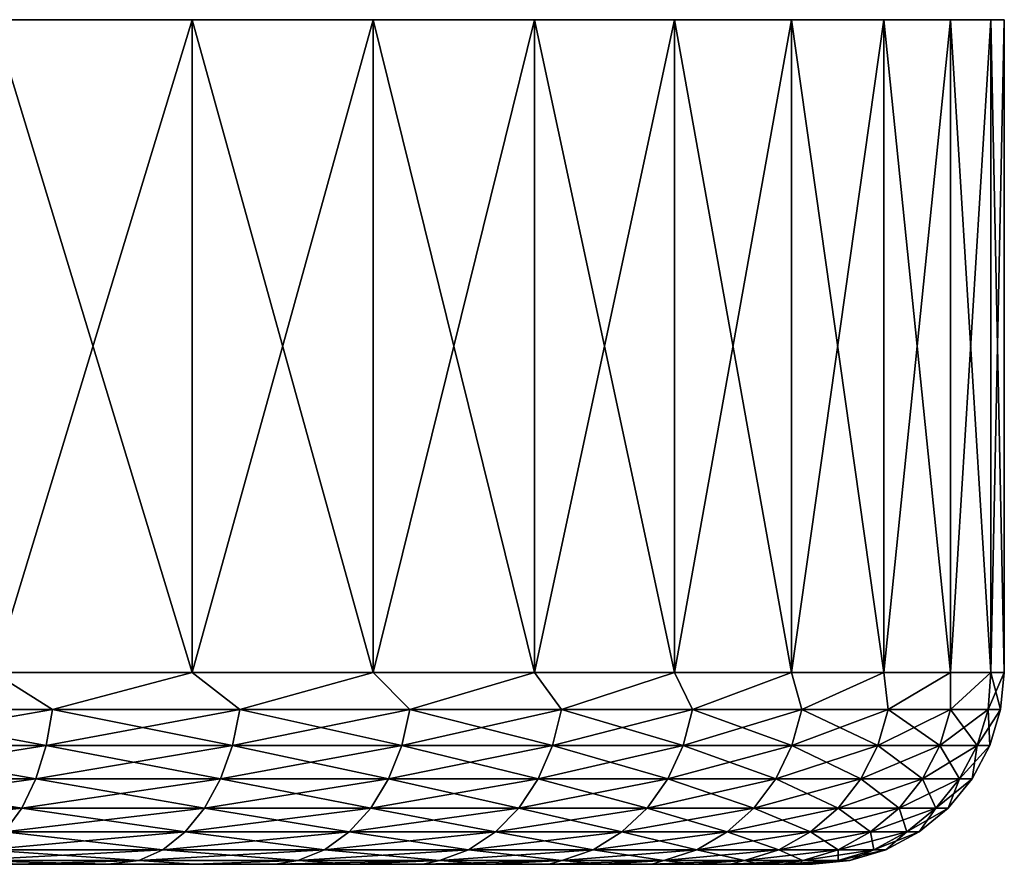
# Model space of a CAD drawing. Header units: metres. Extents: x -147 to 182, y -23 to 81.
# Tile 61 of 212: x -59 to -46, y 70 to 81. Entities that reach past the tile are written whole.
import ezdxf

# ---------------------------------------------------------------- set-up
doc = ezdxf.new("R2010")
doc.units = ezdxf.units.M
doc.layers.add('solid_ORA153_SW0001', color=7, linetype='CONTINUOUS')

msp = doc.modelspace()

# ---------------------------------------------------------------- linework, layer by layer
at = {"layer": 'solid_ORA153_SW0001'}
for points in [[(-46.675861, 81.099998, -3.243558), (-106.324142, 81.099998, -3.243558), (-106.5, 81.099998)], [(-46.5, 81.099998), (-46.675861, 81.099998, -3.243558), (-106.5, 81.099998)], [(-106.324142, 81.099998, 3.243558), (-46.5, 81.099998), (-106.5, 81.099998)], [(-47.201366, 81.099998, -6.449026), (-105.79863, 81.099998, -6.449026), (-106.324142, 81.099998, -3.243558)], [(-46.675861, 81.099998, -3.243558), (-47.201366, 81.099998, -6.449026), (-106.324142, 81.099998, -3.243558)], [(-106.324142, 81.099998, 3.243558), (-46.675861, 81.099998, 3.243558), (-46.5, 81.099998)], [(-106.324142, 81.099998, 3.243558), (-105.79863, 81.099998, 6.449026), (-46.675861, 81.099998, 3.243558)], [(-48.070412, 81.099998, -9.579069), (-104.929588, 81.099998, -9.579069), (-105.79863, 81.099998, -6.449026)], [(-47.201366, 81.099998, -6.449026), (-48.070412, 81.099998, -9.579069), (-105.79863, 81.099998, -6.449026)], [(-105.79863, 81.099998, 6.449026), (-47.201366, 81.099998, 6.449026), (-46.675861, 81.099998, 3.243558)], [(-105.79863, 81.099998, 6.449026), (-104.929588, 81.099998, 9.579069), (-47.201366, 81.099998, 6.449026)], [(-49.27277, 81.099998, -12.596736), (-103.727226, 81.099998, -12.596736), (-104.929588, 81.099998, -9.579069)], [(-48.070412, 81.099998, -9.579069), (-49.27277, 81.099998, -12.596736), (-104.929588, 81.099998, -9.579069)], [(-104.929588, 81.099998, 9.579069), (-48.070412, 81.099998, 9.579069), (-47.201366, 81.099998, 6.449026)], [(-104.929588, 81.099998, 9.579069), (-103.727226, 81.099998, 12.596736), (-48.070412, 81.099998, 9.579069)], [(-50.794296, 81.099998, -15.466639), (-102.205704, 81.099998, -15.466639), (-103.727226, 81.099998, -12.596736)], [(-49.27277, 81.099998, -12.596736), (-50.794296, 81.099998, -15.466639), (-103.727226, 81.099998, -12.596736)], [(-103.727226, 81.099998, 12.596736), (-49.27277, 81.099998, 12.596736), (-48.070412, 81.099998, 9.579069)], [(-103.727226, 81.099998, 12.596736), (-102.205704, 81.099998, 15.466639), (-49.27277, 81.099998, 12.596736)], [(-52.617191, 81.099998, -18.155203), (-100.382813, 81.099998, -18.155203), (-102.205704, 81.099998, -15.466639)], [(-50.794296, 81.099998, -15.466639), (-52.617191, 81.099998, -18.155203), (-102.205704, 81.099998, -15.466639)], [(-102.205704, 81.099998, 15.466639), (-50.794296, 81.099998, 15.466639), (-49.27277, 81.099998, 12.596736)], [(-102.205704, 81.099998, 15.466639), (-100.382813, 81.099998, 18.155203), (-50.794296, 81.099998, 15.466639)], [(-54.720131, 81.099998, -20.630978), (-98.279869, 81.099998, -20.630978), (-100.382813, 81.099998, -18.155203)], [(-52.617191, 81.099998, -18.155203), (-54.720131, 81.099998, -20.630978), (-100.382813, 81.099998, -18.155203)], [(-100.382813, 81.099998, 18.155203), (-52.617191, 81.099998, 18.155203), (-50.794296, 81.099998, 15.466639)], [(-100.382813, 81.099998, 18.155203), (-98.279869, 81.099998, 20.630978), (-52.617191, 81.099998, 18.155203)], [(-57.078339, 81.099998, -22.864798), (-95.921661, 81.099998, -22.864798), (-98.279869, 81.099998, -20.630978)], [(-54.720131, 81.099998, -20.630978), (-57.078339, 81.099998, -22.864798), (-98.279869, 81.099998, -20.630978)], [(-98.279869, 81.099998, 20.630978), (-54.720131, 81.099998, 20.630978), (-52.617191, 81.099998, 18.155203)], [(-98.279869, 81.099998, 20.630978), (-95.921661, 81.099998, 22.864798), (-54.720131, 81.099998, 20.630978)], [(-57.078339, 81.099998, -22.864798), (-59.66444, 81.099998, -24.830706), (-95.921661, 81.099998, -22.864798)], [(-95.921661, 81.099998, 22.864798), (-57.078339, 81.099998, 22.864798), (-54.720131, 81.099998, 20.630978)], [(-95.921661, 81.099998, 22.864798), (-93.335556, 81.099998, 24.830706), (-57.078339, 81.099998, 22.864798)], [(-93.335556, 81.099998, 24.830706), (-59.66444, 81.099998, 24.830706), (-57.078339, 81.099998, 22.864798)], [(-59.664391, 72.599998, -24.830671), (-59.66444, 81.099998, -24.830706), (-57.078339, 81.099998, -22.864798)], [(-57.078411, 72.599998, 22.864862), (-57.078339, 81.099998, 22.864798), (-59.66444, 81.099998, 24.830706)], [(-59.664391, 72.599998, 24.830671), (-57.078411, 72.599998, 22.864862), (-59.66444, 81.099998, 24.830706)], [(-57.078411, 72.599998, -22.864862), (-59.664391, 72.599998, -24.830671), (-57.078339, 81.099998, -22.864798)], [(-57.078411, 72.599998, -22.864862), (-57.078339, 81.099998, -22.864798), (-54.720131, 81.099998, -20.630978)], [(-54.720139, 72.599998, -20.630985), (-57.078411, 72.599998, -22.864862), (-54.720131, 81.099998, -20.630978)], [(-57.078411, 72.599998, 22.864862), (-54.720139, 72.599998, 20.630985), (-57.078339, 81.099998, 22.864798)], [(-54.720139, 72.599998, 20.630985), (-54.720131, 81.099998, 20.630978), (-57.078339, 81.099998, 22.864798)], [(-54.720139, 72.599998, -20.630985), (-54.720131, 81.099998, -20.630978), (-52.617191, 81.099998, -18.155203)], [(-52.61721, 72.599998, -18.15523), (-54.720139, 72.599998, -20.630985), (-52.617191, 81.099998, -18.155203)], [(-54.720139, 72.599998, 20.630985), (-52.61721, 72.599998, 18.15523), (-54.720131, 81.099998, 20.630978)], [(-52.61721, 72.599998, 18.15523), (-52.617191, 81.099998, 18.155203), (-54.720131, 81.099998, 20.630978)], [(-52.61721, 72.599998, -18.15523), (-52.617191, 81.099998, -18.155203), (-50.794296, 81.099998, -15.466639)], [(-50.794285, 72.599998, -15.466619), (-52.61721, 72.599998, -18.15523), (-50.794296, 81.099998, -15.466639)], [(-52.61721, 72.599998, 18.15523), (-50.794285, 72.599998, 15.466619), (-52.617191, 81.099998, 18.155203)], [(-50.794285, 72.599998, 15.466619), (-50.794296, 81.099998, 15.466639), (-52.617191, 81.099998, 18.155203)], [(-50.794285, 72.599998, -15.466619), (-50.794296, 81.099998, -15.466639), (-49.27277, 81.099998, -12.596736)], [(-49.272739, 72.599998, 12.596676), (-49.27277, 81.099998, 12.596736), (-50.794296, 81.099998, 15.466639)], [(-50.794285, 72.599998, 15.466619), (-49.272739, 72.599998, 12.596676), (-50.794296, 81.099998, 15.466639)], [(-49.272739, 72.599998, -12.596676), (-50.794285, 72.599998, -15.466619), (-49.27277, 81.099998, -12.596736)], [(-49.272739, 72.599998, -12.596676), (-49.27277, 81.099998, -12.596736), (-48.070412, 81.099998, -9.579069)], [(-48.070404, 72.599998, 9.579047), (-48.070412, 81.099998, 9.579069), (-49.27277, 81.099998, 12.596736)], [(-49.272739, 72.599998, 12.596676), (-48.070404, 72.599998, 9.579047), (-49.27277, 81.099998, 12.596736)], [(-48.070404, 72.599998, -9.579047), (-49.272739, 72.599998, -12.596676), (-48.070412, 81.099998, -9.579069)], [(-48.070404, 72.599998, -9.579047), (-48.070412, 81.099998, -9.579069), (-47.201366, 81.099998, -6.449026)], [(-47.201382, 72.599998, 6.449114), (-47.201366, 81.099998, 6.449026), (-48.070412, 81.099998, 9.579069)], [(-48.070404, 72.599998, 9.579047), (-47.201382, 72.599998, 6.449114), (-48.070412, 81.099998, 9.579069)], [(-47.201382, 72.599998, -6.449114), (-48.070404, 72.599998, -9.579047), (-47.201366, 81.099998, -6.449026)], [(-47.201382, 72.599998, -6.449114), (-47.201366, 81.099998, -6.449026), (-46.675861, 81.099998, -3.243558)], [(-46.675861, 72.599998, -3.243571), (-47.201382, 72.599998, -6.449114), (-46.675861, 81.099998, -3.243558)], [(-47.201382, 72.599998, 6.449114), (-46.675861, 72.599998, 3.243571), (-47.201366, 81.099998, 6.449026)], [(-46.675861, 72.599998, 3.243571), (-46.675861, 81.099998, 3.243558), (-47.201366, 81.099998, 6.449026)], [(-46.675861, 72.599998, -3.243571), (-46.675861, 81.099998, -3.243558), (-46.5, 81.099998)], [(-46.5, 72.599998), (-46.5, 81.099998), (-46.675861, 81.099998, 3.243558)], [(-46.675861, 72.599998, -3.243571), (-46.5, 81.099998), (-46.5, 72.599998)], [(-46.675861, 72.599998, 3.243571), (-46.5, 72.599998), (-46.675861, 81.099998, 3.243558)], [(-58.894341, 72.115166, 24.232111), (-59.664391, 72.599998, 24.830671), (-61.523731, 72.115166, 25.939657)], [(-61.523731, 72.115166, -25.939657), (-59.664391, 72.599998, -24.830671), (-58.894341, 72.115166, -24.232111)], [(-58.894341, 72.115166, 24.232111), (-57.078411, 72.599998, 22.864862), (-59.664391, 72.599998, 24.830671)], [(-58.894341, 72.115166, -24.232111), (-59.664391, 72.599998, -24.830671), (-57.078411, 72.599998, -22.864862)], [(-56.45784, 72.115166, 22.259071), (-57.078411, 72.599998, 22.864862), (-58.894341, 72.115166, 24.232111)], [(-58.894341, 72.115166, -24.232111), (-57.078411, 72.599998, -22.864862), (-56.45784, 72.115166, -22.259071)], [(-56.45784, 72.115166, 22.259071), (-54.720139, 72.599998, 20.630985), (-57.078411, 72.599998, 22.864862)], [(-56.45784, 72.115166, -22.259071), (-57.078411, 72.599998, -22.864862), (-54.720139, 72.599998, -20.630985)], [(-54.240929, 72.115166, 20.042158), (-54.720139, 72.599998, 20.630985), (-56.45784, 72.115166, 22.259071)], [(-56.45784, 72.115166, -22.259071), (-54.720139, 72.599998, -20.630985), (-54.240929, 72.115166, -20.042158)], [(-54.240929, 72.115166, 20.042158), (-52.61721, 72.599998, 18.15523), (-54.720139, 72.599998, 20.630985)], [(-54.240929, 72.115166, -20.042158), (-54.720139, 72.599998, -20.630985), (-52.61721, 72.599998, -18.15523)], [(-52.267891, 72.115166, 17.605659), (-52.61721, 72.599998, 18.15523), (-54.240929, 72.115166, 20.042158)], [(-54.240929, 72.115166, -20.042158), (-52.61721, 72.599998, -18.15523), (-52.267891, 72.115166, -17.605659)], [(-52.267891, 72.115166, 17.605659), (-50.794285, 72.599998, 15.466619), (-52.61721, 72.599998, 18.15523)], [(-52.267891, 72.115166, -17.605659), (-52.61721, 72.599998, -18.15523), (-50.794285, 72.599998, -15.466619)], [(-50.560345, 72.115166, 14.976268), (-50.794285, 72.599998, 15.466619), (-52.267891, 72.115166, 17.605659)], [(-52.267891, 72.115166, -17.605659), (-50.794285, 72.599998, -15.466619), (-50.560345, 72.115166, -14.976268)], [(-50.560345, 72.115166, 14.976268), (-49.272739, 72.599998, 12.596676), (-50.794285, 72.599998, 15.466619)], [(-50.560345, 72.115166, -14.976268), (-50.794285, 72.599998, -15.466619), (-49.272739, 72.599998, -12.596676)], [(-49.136997, 72.115166, 12.182794), (-49.272739, 72.599998, 12.596676), (-50.560345, 72.115166, 14.976268)], [(-50.560345, 72.115166, -14.976268), (-49.272739, 72.599998, -12.596676), (-49.136997, 72.115166, -12.182794)], [(-49.136997, 72.115166, 12.182794), (-48.070404, 72.599998, 9.579047), (-49.272739, 72.599998, 12.596676)], [(-49.136997, 72.115166, -12.182794), (-49.272739, 72.599998, -12.596676), (-48.070404, 72.599998, -9.579047)], [(-48.013447, 72.115166, 9.255842), (-48.070404, 72.599998, 9.579047), (-49.136997, 72.115166, 12.182794)], [(-49.136997, 72.115166, -12.182794), (-48.070404, 72.599998, -9.579047), (-48.013447, 72.115166, -9.255842)], [(-48.013447, 72.115166, 9.255842), (-47.201382, 72.599998, 6.449114), (-48.070404, 72.599998, 9.579047)], [(-48.013447, 72.115166, -9.255842), (-48.070404, 72.599998, -9.579047), (-47.201382, 72.599998, -6.449114)], [(-47.202, 72.115166, 6.227482), (-47.201382, 72.599998, 6.449114), (-48.013447, 72.115166, 9.255842)], [(-48.013447, 72.115166, -9.255842), (-47.201382, 72.599998, -6.449114), (-47.202, 72.115166, -6.227482)], [(-47.202, 72.115166, 6.227482), (-46.675861, 72.599998, 3.243571), (-47.201382, 72.599998, 6.449114)], [(-46.711548, 72.115166, 3.130893), (-46.675861, 72.599998, 3.243571), (-47.202, 72.115166, 6.227482)], [(-47.202, 72.115166, -6.227482), (-47.201382, 72.599998, -6.449114), (-46.675861, 72.599998, -3.243571)], [(-47.202, 72.115166, -6.227482), (-46.675861, 72.599998, -3.243571), (-46.711548, 72.115166, -3.130893)], [(-46.711548, 72.115166, -3.130893), (-46.675861, 72.599998, -3.243571), (-46.5, 72.599998)], [(-46.711548, 72.115166, -3.130893), (-46.5, 72.599998), (-46.547462, 72.115166, 0)], [(-46.711548, 72.115166, 3.130893), (-46.547462, 72.115166, 0), (-46.675861, 72.599998, 3.243571)], [(-46.547462, 72.115166, 0), (-46.5, 72.599998), (-46.675861, 72.599998, 3.243571)], [(-58.894341, 72.115166, -24.232111), (-58.977749, 71.645561, -24.117311), (-61.594681, 71.645561, -25.816769)], [(-61.523731, 72.115166, -25.939657), (-58.894341, 72.115166, -24.232111), (-61.594681, 71.645561, -25.816769)], [(-61.523731, 72.115166, 25.939657), (-61.594681, 71.645561, 25.816769), (-58.977749, 71.645561, 24.117311)], [(-58.894341, 72.115166, 24.232111), (-61.523731, 72.115166, 25.939657), (-58.977749, 71.645561, 24.117311)], [(-56.45784, 72.115166, -22.259071), (-56.552792, 71.645561, -22.15362), (-58.977749, 71.645561, -24.117311)], [(-58.894341, 72.115166, -24.232111), (-56.45784, 72.115166, -22.259071), (-58.977749, 71.645561, -24.117311)], [(-58.894341, 72.115166, 24.232111), (-58.977749, 71.645561, 24.117311), (-56.552792, 71.645561, 22.15362)], [(-56.45784, 72.115166, 22.259071), (-58.894341, 72.115166, 24.232111), (-56.552792, 71.645561, 22.15362)], [(-54.240929, 72.115166, -20.042158), (-54.346378, 71.645561, -19.94721), (-56.552792, 71.645561, -22.15362)], [(-56.45784, 72.115166, -22.259071), (-54.240929, 72.115166, -20.042158), (-56.552792, 71.645561, -22.15362)], [(-56.45784, 72.115166, 22.259071), (-56.552792, 71.645561, 22.15362), (-54.346378, 71.645561, 19.94721)], [(-54.240929, 72.115166, 20.042158), (-56.45784, 72.115166, 22.259071), (-54.346378, 71.645561, 19.94721)], [(-52.267891, 72.115166, -17.605659), (-52.382687, 71.645561, -17.522253), (-54.346378, 71.645561, -19.94721)], [(-54.240929, 72.115166, -20.042158), (-52.267891, 72.115166, -17.605659), (-54.346378, 71.645561, -19.94721)], [(-54.240929, 72.115166, 20.042158), (-54.346378, 71.645561, 19.94721), (-52.382687, 71.645561, 17.522253)], [(-52.267891, 72.115166, 17.605659), (-54.240929, 72.115166, 20.042158), (-52.382687, 71.645561, 17.522253)], [(-50.560345, 72.115166, -14.976268), (-50.683231, 71.645561, -14.905318), (-52.382687, 71.645561, -17.522253)], [(-52.267891, 72.115166, -17.605659), (-50.560345, 72.115166, -14.976268), (-52.382687, 71.645561, -17.522253)], [(-52.267891, 72.115166, 17.605659), (-52.382687, 71.645561, 17.522253), (-50.683231, 71.645561, 14.905318)], [(-50.560345, 72.115166, 14.976268), (-52.267891, 72.115166, 17.605659), (-50.683231, 71.645561, 14.905318)], [(-49.136997, 72.115166, -12.182794), (-49.266628, 71.645561, -12.125078), (-50.683231, 71.645561, -14.905318)], [(-50.560345, 72.115166, -14.976268), (-49.136997, 72.115166, -12.182794), (-50.683231, 71.645561, -14.905318)], [(-50.560345, 72.115166, 14.976268), (-50.683231, 71.645561, 14.905318), (-49.266628, 71.645561, 12.125078)], [(-49.136997, 72.115166, 12.182794), (-50.560345, 72.115166, 14.976268), (-49.266628, 71.645561, 12.125078)], [(-48.013447, 72.115166, -9.255842), (-48.148399, 71.645561, -9.211993), (-49.266628, 71.645561, -12.125078)], [(-49.136997, 72.115166, -12.182794), (-48.013447, 72.115166, -9.255842), (-49.266628, 71.645561, -12.125078)], [(-49.136997, 72.115166, 12.182794), (-49.266628, 71.645561, 12.125078), (-48.148399, 71.645561, 9.211993)], [(-48.013447, 72.115166, 9.255842), (-49.136997, 72.115166, 12.182794), (-48.148399, 71.645561, 9.211993)], [(-47.202, 72.115166, -6.227482), (-47.340797, 71.645561, -6.19798), (-48.148399, 71.645561, -9.211993)], [(-48.013447, 72.115166, -9.255842), (-47.202, 72.115166, -6.227482), (-48.148399, 71.645561, -9.211993)], [(-48.013447, 72.115166, 9.255842), (-48.148399, 71.645561, 9.211993), (-47.340797, 71.645561, 6.19798)], [(-47.202, 72.115166, 6.227482), (-48.013447, 72.115166, 9.255842), (-47.340797, 71.645561, 6.19798)], [(-46.711548, 72.115166, -3.130893), (-46.852669, 71.645561, -3.11606), (-47.340797, 71.645561, -6.19798)], [(-47.202, 72.115166, -6.227482), (-46.711548, 72.115166, -3.130893), (-47.340797, 71.645561, -6.19798)], [(-47.202, 72.115166, 6.227482), (-47.340797, 71.645561, 6.19798), (-46.852669, 71.645561, 3.11606)], [(-46.711548, 72.115166, 3.130893), (-47.202, 72.115166, 6.227482), (-46.852669, 71.645561, 3.11606)], [(-46.547462, 72.115166, 0), (-46.689362, 71.645561, 0), (-46.852669, 71.645561, -3.11606)], [(-46.711548, 72.115166, 3.130893), (-46.852669, 71.645561, 3.11606), (-46.689362, 71.645561, 0)], [(-46.711548, 72.115166, -3.130893), (-46.547462, 72.115166, 0), (-46.852669, 71.645561, -3.11606)], [(-46.711548, 72.115166, 3.130893), (-46.689362, 71.645561, 0), (-46.547462, 72.115166, 0)], [(-58.977749, 71.645561, -24.117311), (-59.113449, 71.212708, -23.930532), (-61.710117, 71.212708, -25.616827)], [(-61.594681, 71.645561, -25.816769), (-58.977749, 71.645561, -24.117311), (-61.710117, 71.212708, -25.616827)], [(-61.594681, 71.645561, 25.816769), (-61.710117, 71.212708, 25.616827), (-59.113449, 71.212708, 23.930532)], [(-58.977749, 71.645561, 24.117311), (-61.594681, 71.645561, 25.816769), (-59.113449, 71.212708, 23.930532)], [(-56.552792, 71.645561, -22.15362), (-56.707275, 71.212708, -21.982048), (-59.113449, 71.212708, -23.930532)], [(-58.977749, 71.645561, -24.117311), (-56.552792, 71.645561, -22.15362), (-59.113449, 71.212708, -23.930532)], [(-58.977749, 71.645561, 24.117311), (-59.113449, 71.212708, 23.930532), (-56.707275, 71.212708, 21.982048)], [(-56.552792, 71.645561, 22.15362), (-58.977749, 71.645561, 24.117311), (-56.707275, 71.212708, 21.982048)], [(-54.346378, 71.645561, -19.94721), (-54.517952, 71.212708, -19.792727), (-56.707275, 71.212708, -21.982048)], [(-56.552792, 71.645561, -22.15362), (-54.346378, 71.645561, -19.94721), (-56.707275, 71.212708, -21.982048)], [(-56.552792, 71.645561, 22.15362), (-56.707275, 71.212708, 21.982048), (-54.517952, 71.212708, 19.792727)], [(-54.346378, 71.645561, 19.94721), (-56.552792, 71.645561, 22.15362), (-54.517952, 71.212708, 19.792727)], [(-52.382687, 71.645561, -17.522253), (-52.569469, 71.212708, -17.386549), (-54.517952, 71.212708, -19.792727)], [(-54.346378, 71.645561, -19.94721), (-52.382687, 71.645561, -17.522253), (-54.517952, 71.212708, -19.792727)], [(-54.346378, 71.645561, 19.94721), (-54.517952, 71.212708, 19.792727), (-52.569469, 71.212708, 17.386549)], [(-52.382687, 71.645561, 17.522253), (-54.346378, 71.645561, 19.94721), (-52.569469, 71.212708, 17.386549)], [(-50.683231, 71.645561, -14.905318), (-50.883171, 71.212708, -14.789882), (-52.569469, 71.212708, -17.386549)], [(-52.382687, 71.645561, -17.522253), (-50.683231, 71.645561, -14.905318), (-52.569469, 71.212708, -17.386549)], [(-52.382687, 71.645561, 17.522253), (-52.569469, 71.212708, 17.386549), (-50.883171, 71.212708, 14.789882)], [(-50.683231, 71.645561, 14.905318), (-52.382687, 71.645561, 17.522253), (-50.883171, 71.212708, 14.789882)], [(-49.266628, 71.645561, -12.125078), (-49.477539, 71.212708, -12.031174), (-50.883171, 71.212708, -14.789882)], [(-50.683231, 71.645561, -14.905318), (-49.266628, 71.645561, -12.125078), (-50.883171, 71.212708, -14.789882)], [(-50.683231, 71.645561, 14.905318), (-50.883171, 71.212708, 14.789882), (-49.477539, 71.212708, 12.031174)], [(-49.266628, 71.645561, 12.125078), (-50.683231, 71.645561, 14.905318), (-49.477539, 71.212708, 12.031174)], [(-48.148399, 71.645561, -9.211993), (-48.367973, 71.212708, -9.14065), (-49.477539, 71.212708, -12.031174)], [(-49.266628, 71.645561, -12.125078), (-48.148399, 71.645561, -9.211993), (-49.477539, 71.212708, -12.031174)], [(-49.266628, 71.645561, 12.125078), (-49.477539, 71.212708, 12.031174), (-48.367973, 71.212708, 9.14065)], [(-48.148399, 71.645561, 9.211993), (-49.266628, 71.645561, 12.125078), (-48.367973, 71.212708, 9.14065)], [(-47.340797, 71.645561, -6.19798), (-47.566624, 71.212708, -6.149979), (-48.367973, 71.212708, -9.14065)], [(-48.148399, 71.645561, -9.211993), (-47.340797, 71.645561, -6.19798), (-48.367973, 71.212708, -9.14065)], [(-48.148399, 71.645561, 9.211993), (-48.367973, 71.212708, 9.14065), (-47.566624, 71.212708, 6.149979)], [(-47.340797, 71.645561, 6.19798), (-48.148399, 71.645561, 9.211993), (-47.566624, 71.212708, 6.149979)], [(-46.852669, 71.645561, -3.11606), (-47.082275, 71.212708, -3.091927), (-47.566624, 71.212708, -6.149979)], [(-47.340797, 71.645561, -6.19798), (-46.852669, 71.645561, -3.11606), (-47.566624, 71.212708, -6.149979)], [(-47.340797, 71.645561, 6.19798), (-47.566624, 71.212708, 6.149979), (-47.082275, 71.212708, 3.091927)], [(-46.852669, 71.645561, 3.11606), (-47.340797, 71.645561, 6.19798), (-47.082275, 71.212708, 3.091927)], [(-46.689362, 71.645561, 0), (-46.920235, 71.212708, 0), (-47.082275, 71.212708, -3.091927)], [(-46.852669, 71.645561, 3.11606), (-47.082275, 71.212708, 3.091927), (-46.920235, 71.212708, 0)], [(-46.852669, 71.645561, -3.11606), (-46.689362, 71.645561, 0), (-47.082275, 71.212708, -3.091927)], [(-46.852669, 71.645561, 3.11606), (-46.920235, 71.212708, 0), (-46.689362, 71.645561, 0)], [(-59.113449, 71.212708, -23.930532), (-59.296227, 70.833275, -23.678963), (-61.865597, 70.833275, -25.34753)], [(-61.710117, 71.212708, -25.616827), (-59.113449, 71.212708, -23.930532), (-61.865597, 70.833275, -25.34753)], [(-61.710117, 71.212708, 25.616827), (-61.865597, 70.833275, 25.34753), (-59.296227, 70.833275, 23.678963)], [(-59.113449, 71.212708, 23.930532), (-61.710117, 71.212708, 25.616827), (-59.296227, 70.833275, 23.678963)], [(-56.707275, 71.212708, -21.982048), (-56.915344, 70.833275, -21.750963), (-59.296227, 70.833275, -23.678963)], [(-59.113449, 71.212708, -23.930532), (-56.707275, 71.212708, -21.982048), (-59.296227, 70.833275, -23.678963)], [(-59.113449, 71.212708, 23.930532), (-59.296227, 70.833275, 23.678963), (-56.915344, 70.833275, 21.750963)], [(-56.707275, 71.212708, 21.982048), (-59.113449, 71.212708, 23.930532), (-56.915344, 70.833275, 21.750963)], [(-54.517952, 71.212708, -19.792727), (-54.749039, 70.833275, -19.584656), (-56.915344, 70.833275, -21.750963)], [(-56.707275, 71.212708, -21.982048), (-54.517952, 71.212708, -19.792727), (-56.915344, 70.833275, -21.750963)], [(-56.707275, 71.212708, 21.982048), (-56.915344, 70.833275, 21.750963), (-54.749039, 70.833275, 19.584656)], [(-54.517952, 71.212708, 19.792727), (-56.707275, 71.212708, 21.982048), (-54.749039, 70.833275, 19.584656)], [(-52.569469, 71.212708, -17.386549), (-52.821037, 70.833275, -17.203773), (-54.749039, 70.833275, -19.584656)], [(-54.517952, 71.212708, -19.792727), (-52.569469, 71.212708, -17.386549), (-54.749039, 70.833275, -19.584656)], [(-54.517952, 71.212708, 19.792727), (-54.749039, 70.833275, 19.584656), (-52.821037, 70.833275, 17.203773)], [(-52.569469, 71.212708, 17.386549), (-54.517952, 71.212708, 19.792727), (-52.821037, 70.833275, 17.203773)], [(-50.883171, 71.212708, -14.789882), (-51.15247, 70.833275, -14.634404), (-52.821037, 70.833275, -17.203773)], [(-52.569469, 71.212708, -17.386549), (-50.883171, 71.212708, -14.789882), (-52.821037, 70.833275, -17.203773)], [(-52.569469, 71.212708, 17.386549), (-52.821037, 70.833275, 17.203773), (-51.15247, 70.833275, 14.634404)], [(-50.883171, 71.212708, 14.789882), (-52.569469, 71.212708, 17.386549), (-51.15247, 70.833275, 14.634404)], [(-49.477539, 71.212708, -12.031174), (-49.761612, 70.833275, -11.904696), (-51.15247, 70.833275, -14.634404)], [(-50.883171, 71.212708, -14.789882), (-49.477539, 71.212708, -12.031174), (-51.15247, 70.833275, -14.634404)], [(-50.883171, 71.212708, 14.789882), (-51.15247, 70.833275, 14.634404), (-49.761612, 70.833275, 11.904696)], [(-49.477539, 71.212708, 12.031174), (-50.883171, 71.212708, 14.789882), (-49.761612, 70.833275, 11.904696)], [(-48.367973, 71.212708, -9.14065), (-48.663708, 70.833275, -9.044559), (-49.761612, 70.833275, -11.904696)], [(-49.477539, 71.212708, -12.031174), (-48.367973, 71.212708, -9.14065), (-49.761612, 70.833275, -11.904696)], [(-49.477539, 71.212708, 12.031174), (-49.761612, 70.833275, 11.904696), (-48.663708, 70.833275, 9.044559)], [(-48.367973, 71.212708, 9.14065), (-49.477539, 71.212708, 12.031174), (-48.663708, 70.833275, 9.044559)], [(-47.566624, 71.212708, -6.149979), (-47.870785, 70.833275, -6.085327), (-48.663708, 70.833275, -9.044559)], [(-48.367973, 71.212708, -9.14065), (-47.566624, 71.212708, -6.149979), (-48.663708, 70.833275, -9.044559)], [(-48.367973, 71.212708, 9.14065), (-48.663708, 70.833275, 9.044559), (-47.870785, 70.833275, 6.085327)], [(-47.566624, 71.212708, 6.149979), (-48.367973, 71.212708, 9.14065), (-47.870785, 70.833275, 6.085327)], [(-47.082275, 71.212708, -3.091927), (-47.391529, 70.833275, -3.059423), (-47.870785, 70.833275, -6.085327)], [(-47.566624, 71.212708, -6.149979), (-47.082275, 71.212708, -3.091927), (-47.870785, 70.833275, -6.085327)], [(-47.566624, 71.212708, 6.149979), (-47.870785, 70.833275, 6.085327), (-47.391529, 70.833275, 3.059423)], [(-47.082275, 71.212708, 3.091927), (-47.566624, 71.212708, 6.149979), (-47.391529, 70.833275, 3.059423)], [(-46.920235, 71.212708, 0), (-47.231194, 70.833275, 0), (-47.391529, 70.833275, -3.059423)], [(-47.082275, 71.212708, 3.091927), (-47.391529, 70.833275, 3.059423), (-47.231194, 70.833275, 0)], [(-47.082275, 71.212708, -3.091927), (-46.920235, 71.212708, 0), (-47.391529, 70.833275, -3.059423)], [(-47.082275, 71.212708, 3.091927), (-47.231194, 70.833275, 0), (-46.920235, 71.212708, 0)], [(-59.296227, 70.833275, -23.678963), (-59.519035, 70.521873, -23.372292), (-62.05513, 70.521873, -25.019251)], [(-61.865597, 70.833275, -25.34753), (-59.296227, 70.833275, -23.678963), (-62.05513, 70.521873, -25.019251)], [(-59.296227, 70.833275, 23.678963), (-61.865597, 70.833275, 25.34753), (-59.519035, 70.521873, 23.372292)], [(-56.915344, 70.833275, -21.750963), (-57.168991, 70.521873, -21.469261), (-59.519035, 70.521873, -23.372292)], [(-59.296227, 70.833275, -23.678963), (-56.915344, 70.833275, -21.750963), (-59.519035, 70.521873, -23.372292)], [(-59.296227, 70.833275, 23.678963), (-59.519035, 70.521873, 23.372292), (-57.168991, 70.521873, 21.469261)], [(-56.915344, 70.833275, 21.750963), (-59.296227, 70.833275, 23.678963), (-57.168991, 70.521873, 21.469261)], [(-54.749039, 70.833275, -19.584656), (-55.030739, 70.521873, -19.331011), (-57.168991, 70.521873, -21.469261)], [(-56.915344, 70.833275, -21.750963), (-54.749039, 70.833275, -19.584656), (-57.168991, 70.521873, -21.469261)], [(-56.915344, 70.833275, 21.750963), (-57.168991, 70.521873, 21.469261), (-55.030739, 70.521873, 19.331011)], [(-54.749039, 70.833275, 19.584656), (-56.915344, 70.833275, 21.750963), (-55.030739, 70.521873, 19.331011)], [(-52.821037, 70.833275, -17.203773), (-53.127708, 70.521873, -16.980965), (-55.030739, 70.521873, -19.331011)], [(-54.749039, 70.833275, -19.584656), (-52.821037, 70.833275, -17.203773), (-55.030739, 70.521873, -19.331011)], [(-54.749039, 70.833275, 19.584656), (-55.030739, 70.521873, 19.331011), (-53.127708, 70.521873, 16.980965)], [(-52.821037, 70.833275, 17.203773), (-54.749039, 70.833275, 19.584656), (-53.127708, 70.521873, 16.980965)], [(-51.15247, 70.833275, -14.634404), (-51.480751, 70.521873, -14.444871), (-53.127708, 70.521873, -16.980965)], [(-52.821037, 70.833275, -17.203773), (-51.15247, 70.833275, -14.634404), (-53.127708, 70.521873, -16.980965)], [(-52.821037, 70.833275, 17.203773), (-53.127708, 70.521873, 16.980965), (-51.480751, 70.521873, 14.444871)], [(-51.15247, 70.833275, 14.634404), (-52.821037, 70.833275, 17.203773), (-51.480751, 70.521873, 14.444871)], [(-49.761612, 70.833275, -11.904696), (-50.107906, 70.521873, -11.750517), (-51.480751, 70.521873, -14.444871)], [(-51.15247, 70.833275, -14.634404), (-49.761612, 70.833275, -11.904696), (-51.480751, 70.521873, -14.444871)], [(-51.15247, 70.833275, 14.634404), (-51.480751, 70.521873, 14.444871), (-50.107906, 70.521873, 11.750517)], [(-49.761612, 70.833275, 11.904696), (-51.15247, 70.833275, 14.634404), (-50.107906, 70.521873, 11.750517)], [(-48.663708, 70.833275, -9.044559), (-49.024223, 70.521873, -8.927422), (-50.107906, 70.521873, -11.750517)], [(-49.761612, 70.833275, -11.904696), (-48.663708, 70.833275, -9.044559), (-50.107906, 70.521873, -11.750517)], [(-49.761612, 70.833275, 11.904696), (-50.107906, 70.521873, 11.750517), (-49.024223, 70.521873, 8.927422)], [(-48.663708, 70.833275, 9.044559), (-49.761612, 70.833275, 11.904696), (-49.024223, 70.521873, 8.927422)], [(-47.870785, 70.833275, -6.085327), (-48.24157, 70.521873, -6.006515), (-49.024223, 70.521873, -8.927422)], [(-48.663708, 70.833275, -9.044559), (-47.870785, 70.833275, -6.085327), (-49.024223, 70.521873, -8.927422)], [(-48.663708, 70.833275, 9.044559), (-49.024223, 70.521873, 8.927422), (-48.24157, 70.521873, 6.006515)], [(-47.870785, 70.833275, 6.085327), (-48.663708, 70.833275, 9.044559), (-48.24157, 70.521873, 6.006515)], [(-47.391529, 70.833275, -3.059423), (-47.76852, 70.521873, -3.0198), (-48.24157, 70.521873, -6.006515)], [(-47.870785, 70.833275, -6.085327), (-47.391529, 70.833275, -3.059423), (-48.24157, 70.521873, -6.006515)], [(-47.870785, 70.833275, 6.085327), (-48.24157, 70.521873, 6.006515), (-47.76852, 70.521873, 3.0198)], [(-47.391529, 70.833275, 3.059423), (-47.870785, 70.833275, 6.085327), (-47.76852, 70.521873, 3.0198)], [(-47.231194, 70.833275, 0), (-47.61026, 70.521873, 0), (-47.76852, 70.521873, -3.0198)], [(-47.391529, 70.833275, 3.059423), (-47.76852, 70.521873, 3.0198), (-47.61026, 70.521873, 0)], [(-47.391529, 70.833275, -3.059423), (-47.231194, 70.833275, 0), (-47.76852, 70.521873, -3.0198)], [(-47.391529, 70.833275, 3.059423), (-47.61026, 70.521873, 0), (-47.231194, 70.833275, 0)], [(-57.168991, 70.521873, -21.469261), (-57.458443, 70.290489, -21.147793), (-59.7733, 70.290489, -23.022327)], [(-59.519035, 70.521873, -23.372292), (-57.168991, 70.521873, -21.469261), (-59.7733, 70.290489, -23.022327)], [(-59.519035, 70.521873, 23.372292), (-59.7733, 70.290489, 23.022327), (-57.458443, 70.290489, 21.147793)], [(-57.168991, 70.521873, 21.469261), (-59.519035, 70.521873, 23.372292), (-57.458443, 70.290489, 21.147793)], [(-55.030739, 70.521873, -19.331011), (-55.352207, 70.290489, -19.041557), (-57.458443, 70.290489, -21.147793)], [(-57.168991, 70.521873, -21.469261), (-55.030739, 70.521873, -19.331011), (-57.458443, 70.290489, -21.147793)], [(-57.168991, 70.521873, 21.469261), (-57.458443, 70.290489, 21.147793), (-55.352207, 70.290489, 19.041557)], [(-55.030739, 70.521873, 19.331011), (-57.168991, 70.521873, 21.469261), (-55.352207, 70.290489, 19.041557)], [(-53.127708, 70.521873, -16.980965), (-53.477673, 70.290489, -16.7267), (-55.352207, 70.290489, -19.041557)], [(-55.030739, 70.521873, -19.331011), (-53.127708, 70.521873, -16.980965), (-55.352207, 70.290489, -19.041557)], [(-55.030739, 70.521873, 19.331011), (-55.352207, 70.290489, 19.041557), (-53.477673, 70.290489, 16.7267)], [(-53.127708, 70.521873, 16.980965), (-55.030739, 70.521873, 19.331011), (-53.477673, 70.290489, 16.7267)], [(-51.480751, 70.521873, -14.444871), (-51.855373, 70.290489, -14.228581), (-53.477673, 70.290489, -16.7267)], [(-53.127708, 70.521873, -16.980965), (-51.480751, 70.521873, -14.444871), (-53.477673, 70.290489, -16.7267)], [(-53.127708, 70.521873, 16.980965), (-53.477673, 70.290489, 16.7267), (-51.855373, 70.290489, 14.228581)], [(-51.480751, 70.521873, 14.444871), (-53.127708, 70.521873, 16.980965), (-51.855373, 70.290489, 14.228581)], [(-50.107906, 70.521873, -11.750517), (-50.50309, 70.290489, -11.574571), (-51.855373, 70.290489, -14.228581)], [(-51.480751, 70.521873, -14.444871), (-50.107906, 70.521873, -11.750517), (-51.855373, 70.290489, -14.228581)], [(-51.480751, 70.521873, 14.444871), (-51.855373, 70.290489, 14.228581), (-50.50309, 70.290489, 11.574571)], [(-50.107906, 70.521873, 11.750517), (-51.480751, 70.521873, 14.444871), (-50.50309, 70.290489, 11.574571)], [(-49.024223, 70.521873, -8.927422), (-49.435631, 70.290489, -8.793747), (-50.50309, 70.290489, -11.574571)], [(-50.107906, 70.521873, -11.750517), (-49.024223, 70.521873, -8.927422), (-50.50309, 70.290489, -11.574571)], [(-50.107906, 70.521873, 11.750517), (-50.50309, 70.290489, 11.574571), (-49.435631, 70.290489, 8.793747)], [(-49.024223, 70.521873, 8.927422), (-50.107906, 70.521873, 11.750517), (-49.435631, 70.290489, 8.793747)], [(-48.24157, 70.521873, -6.006515), (-48.664696, 70.290489, -5.916577), (-49.435631, 70.290489, -8.793747)], [(-49.024223, 70.521873, -8.927422), (-48.24157, 70.521873, -6.006515), (-49.435631, 70.290489, -8.793747)], [(-49.024223, 70.521873, 8.927422), (-49.435631, 70.290489, 8.793747), (-48.664696, 70.290489, 5.916577)], [(-48.24157, 70.521873, 6.006515), (-49.024223, 70.521873, 8.927422), (-48.664696, 70.290489, 5.916577)], [(-47.76852, 70.521873, -3.0198), (-48.19873, 70.290489, -2.974583), (-48.664696, 70.290489, -5.916577)], [(-48.24157, 70.521873, -6.006515), (-47.76852, 70.521873, -3.0198), (-48.664696, 70.290489, -5.916577)], [(-48.24157, 70.521873, 6.006515), (-48.664696, 70.290489, 5.916577), (-48.19873, 70.290489, 2.974583)], [(-47.76852, 70.521873, 3.0198), (-48.24157, 70.521873, 6.006515), (-48.19873, 70.290489, 2.974583)], [(-47.61026, 70.521873, 0), (-48.042839, 70.290489, 0), (-48.19873, 70.290489, -2.974583)], [(-47.76852, 70.521873, 3.0198), (-48.19873, 70.290489, 2.974583), (-48.042839, 70.290489, 0)], [(-47.76852, 70.521873, -3.0198), (-47.61026, 70.521873, 0), (-48.19873, 70.290489, -2.974583)], [(-47.76852, 70.521873, 3.0198), (-48.042839, 70.290489, 0), (-47.61026, 70.521873, 0)], [(-57.458443, 70.290489, -21.147793), (-57.772556, 70.148033, -20.798933), (-60.049229, 70.148033, -22.642546)], [(-59.7733, 70.290489, -23.022327), (-57.458443, 70.290489, -21.147793), (-60.049229, 70.148033, -22.642546)], [(-59.7733, 70.290489, 23.022327), (-60.049229, 70.148033, 22.642546), (-57.772556, 70.148033, 20.798933)], [(-57.458443, 70.290489, 21.147793), (-59.7733, 70.290489, 23.022327), (-57.772556, 70.148033, 20.798933)], [(-55.352207, 70.290489, -19.041557), (-55.701065, 70.148033, -18.727444), (-57.772556, 70.148033, -20.798933)], [(-57.458443, 70.290489, -21.147793), (-55.352207, 70.290489, -19.041557), (-57.772556, 70.148033, -20.798933)], [(-57.458443, 70.290489, 21.147793), (-57.772556, 70.148033, 20.798933), (-55.701065, 70.148033, 18.727444)], [(-55.352207, 70.290489, 19.041557), (-57.458443, 70.290489, 21.147793), (-55.701065, 70.148033, 18.727444)], [(-53.477673, 70.290489, -16.7267), (-53.857452, 70.148033, -16.450773), (-55.701065, 70.148033, -18.727444)], [(-55.352207, 70.290489, -19.041557), (-53.477673, 70.290489, -16.7267), (-55.701065, 70.148033, -18.727444)], [(-55.352207, 70.290489, 19.041557), (-55.701065, 70.148033, 18.727444), (-53.857452, 70.148033, 16.450773)], [(-53.477673, 70.290489, 16.7267), (-55.352207, 70.290489, 19.041557), (-53.857452, 70.148033, 16.450773)], [(-51.855373, 70.290489, -14.228581), (-52.261917, 70.148033, -13.993863), (-53.857452, 70.148033, -16.450773)], [(-53.477673, 70.290489, -16.7267), (-51.855373, 70.290489, -14.228581), (-53.857452, 70.148033, -16.450773)], [(-53.477673, 70.290489, 16.7267), (-53.857452, 70.148033, 16.450773), (-52.261917, 70.148033, 13.993863)], [(-51.855373, 70.290489, 14.228581), (-53.477673, 70.290489, 16.7267), (-52.261917, 70.148033, 13.993863)], [(-50.50309, 70.290489, -11.574571), (-50.931942, 70.148033, -11.383634), (-52.261917, 70.148033, -13.993863)], [(-51.855373, 70.290489, -14.228581), (-50.50309, 70.290489, -11.574571), (-52.261917, 70.148033, -13.993863)], [(-51.855373, 70.290489, 14.228581), (-52.261917, 70.148033, 13.993863), (-50.931942, 70.148033, 11.383634)], [(-50.50309, 70.290489, 11.574571), (-51.855373, 70.290489, 14.228581), (-50.931942, 70.148033, 11.383634)], [(-49.435631, 70.290489, -8.793747), (-49.882092, 70.148033, -8.648683), (-50.931942, 70.148033, -11.383634)], [(-50.50309, 70.290489, -11.574571), (-49.435631, 70.290489, -8.793747), (-50.931942, 70.148033, -11.383634)], [(-50.50309, 70.290489, 11.574571), (-50.931942, 70.148033, 11.383634), (-49.882092, 70.148033, 8.648683)], [(-49.435631, 70.290489, 8.793747), (-50.50309, 70.290489, 11.574571), (-49.882092, 70.148033, 8.648683)], [(-48.664696, 70.290489, -5.916577), (-49.123875, 70.148033, -5.818975), (-49.882092, 70.148033, -8.648683)], [(-49.435631, 70.290489, -8.793747), (-48.664696, 70.290489, -5.916577), (-49.882092, 70.148033, -8.648683)], [(-49.435631, 70.290489, 8.793747), (-49.882092, 70.148033, 8.648683), (-49.123875, 70.148033, 5.818975)], [(-48.664696, 70.290489, 5.916577), (-49.435631, 70.290489, 8.793747), (-49.123875, 70.148033, 5.818975)], [(-48.19873, 70.290489, -2.974583), (-48.665592, 70.148033, -2.925514), (-49.123875, 70.148033, -5.818975)], [(-48.664696, 70.290489, -5.916577), (-48.19873, 70.290489, -2.974583), (-49.123875, 70.148033, -5.818975)], [(-48.664696, 70.290489, 5.916577), (-49.123875, 70.148033, 5.818975), (-48.665592, 70.148033, 2.925514)], [(-48.042839, 70.290489, 0), (-48.512276, 70.148033, 0), (-48.665592, 70.148033, -2.925514)], [(-48.19873, 70.290489, 2.974583), (-48.665592, 70.148033, 2.925514), (-48.512276, 70.148033, 0)], [(-48.19873, 70.290489, -2.974583), (-48.042839, 70.290489, 0), (-48.665592, 70.148033, -2.925514)], [(-48.19873, 70.290489, 2.974583), (-48.664696, 70.290489, 5.916577), (-48.665592, 70.148033, 2.925514)], [(-48.19873, 70.290489, 2.974583), (-48.512276, 70.148033, 0), (-48.042839, 70.290489, 0)], [(-60.049229, 70.148033, -22.642546), (-57.772556, 70.148033, -20.798933), (-59.349651, 70.099998, -21.496872)], [(-60.049229, 70.148033, 22.642546), (-59.349632, 70.099998, 21.496855), (-58.170918, 70.099998, 20.501089)], [(-57.772556, 70.148033, 20.798933), (-60.049229, 70.148033, 22.642546), (-58.170918, 70.099998, 20.501089)], [(-57.772556, 70.148033, -20.798933), (-58.170937, 70.099998, -20.501106), (-59.349651, 70.099998, -21.496872)], [(-57.772556, 70.148033, -20.798933), (-57.049961, 70.099998, -19.44083), (-58.170937, 70.099998, -20.501106)], [(-57.772556, 70.148033, 20.798933), (-58.170918, 70.099998, 20.501089), (-57.049942, 70.099998, 19.440811)], [(-57.772556, 70.148033, -20.798933), (-55.701065, 70.148033, -18.727444), (-57.049961, 70.099998, -19.44083)], [(-55.701065, 70.148033, 18.727444), (-57.772556, 70.148033, 20.798933), (-57.049942, 70.099998, 19.440811)], [(-55.701065, 70.148033, -18.727444), (-55.990147, 70.099998, -18.319275), (-57.049961, 70.099998, -19.44083)], [(-55.701065, 70.148033, 18.727444), (-57.049942, 70.099998, 19.440811), (-55.990131, 70.099998, 18.319256)], [(-53.857452, 70.148033, -16.450773), (-54.994965, 70.099998, -17.140114), (-55.990147, 70.099998, -18.319275)], [(-55.701065, 70.148033, -18.727444), (-53.857452, 70.148033, -16.450773), (-55.990147, 70.099998, -18.319275)], [(-55.701065, 70.148033, 18.727444), (-55.990131, 70.099998, 18.319256), (-54.994949, 70.099998, 17.140093)], [(-53.857452, 70.148033, 16.450773), (-55.701065, 70.148033, 18.727444), (-54.994949, 70.099998, 17.140093)], [(-53.857452, 70.148033, -16.450773), (-54.067543, 70.099998, -15.90707), (-54.994965, 70.099998, -17.140114)], [(-53.857452, 70.148033, 16.450773), (-54.994949, 70.099998, 17.140093), (-54.067528, 70.099998, 15.907048)], [(-52.261917, 70.148033, -13.993863), (-53.210648, 70.099998, -14.623813), (-54.067543, 70.099998, -15.90707)], [(-53.857452, 70.148033, -16.450773), (-52.261917, 70.148033, -13.993863), (-54.067543, 70.099998, -15.90707)], [(-53.857452, 70.148033, 16.450773), (-54.067528, 70.099998, 15.907048), (-53.210632, 70.099998, 14.623789)], [(-52.261917, 70.148033, 13.993863), (-53.857452, 70.148033, 16.450773), (-53.210632, 70.099998, 14.623789)], [(-52.261917, 70.148033, -13.993863), (-52.42701, 70.099998, -13.294406), (-53.210648, 70.099998, -14.623813)], [(-52.261917, 70.148033, 13.993863), (-53.210632, 70.099998, 14.623789), (-52.426998, 70.099998, 13.294382)], [(-50.931942, 70.148033, -11.383634), (-51.719208, 70.099998, -11.923185), (-52.42701, 70.099998, -13.294406)], [(-52.261917, 70.148033, -13.993863), (-50.931942, 70.148033, -11.383634), (-52.42701, 70.099998, -13.294406)], [(-52.261917, 70.148033, 13.993863), (-52.426998, 70.099998, 13.294382), (-51.7192, 70.099998, 11.923162)], [(-50.931942, 70.148033, 11.383634), (-52.261917, 70.148033, 13.993863), (-51.7192, 70.099998, 11.923162)], [(-50.931942, 70.148033, -11.383634), (-51.089542, 70.099998, -10.51468), (-51.719208, 70.099998, -11.923185)], [(-50.931942, 70.148033, 11.383634), (-51.7192, 70.099998, 11.923162), (-51.089531, 70.099998, 10.514658)], [(-49.882092, 70.148033, -8.648683), (-50.539982, 70.099998, -9.07345), (-51.089542, 70.099998, -10.51468)], [(-50.931942, 70.148033, -11.383634), (-49.882092, 70.148033, -8.648683), (-51.089542, 70.099998, -10.51468)], [(-50.931942, 70.148033, 11.383634), (-51.089531, 70.099998, 10.514658), (-50.539974, 70.099998, 9.073427)], [(-49.882092, 70.148033, 8.648683), (-50.931942, 70.148033, 11.383634), (-50.539974, 70.099998, 9.073427)], [(-49.882092, 70.148033, -8.648683), (-50.072006, 70.099998, -7.603352), (-50.539982, 70.099998, -9.07345)], [(-49.882092, 70.148033, 8.648683), (-50.539974, 70.099998, 9.073427), (-50.071999, 70.099998, 7.603325)], [(-49.123875, 70.148033, -5.818975), (-49.686989, 70.099998, -6.108377), (-50.072006, 70.099998, -7.603352)], [(-49.882092, 70.148033, -8.648683), (-49.123875, 70.148033, -5.818975), (-50.072006, 70.099998, -7.603352)], [(-49.882092, 70.148033, 8.648683), (-50.071999, 70.099998, 7.603325), (-49.686981, 70.099998, 6.108346)], [(-49.123875, 70.148033, 5.818975), (-49.882092, 70.148033, 8.648683), (-49.686981, 70.099998, 6.108346)], [(-49.123875, 70.148033, -5.818975), (-49.386482, 70.099998, -4.594249), (-49.686989, 70.099998, -6.108377)], [(-49.123875, 70.148033, 5.818975), (-49.686981, 70.099998, 6.108346), (-49.386475, 70.099998, 4.594214)], [(-48.665592, 70.148033, -2.925514), (-49.171589, 70.099998, -3.067247), (-49.386482, 70.099998, -4.594249)], [(-49.123875, 70.148033, -5.818975), (-48.665592, 70.148033, -2.925514), (-49.386482, 70.099998, -4.594249)], [(-49.123875, 70.148033, 5.818975), (-49.386475, 70.099998, 4.594214), (-49.171585, 70.099998, 3.067214)], [(-48.665592, 70.148033, -2.925514), (-49.042805, 70.099998, -1.533639), (-49.171589, 70.099998, -3.067247)], [(-48.665592, 70.148033, 2.925514), (-49.171585, 70.099998, 3.067214), (-49.042805, 70.099998, 1.533616)], [(-48.665592, 70.148033, 2.925514), (-49.123875, 70.148033, 5.818975), (-49.171585, 70.099998, 3.067214)], [(-48.512276, 70.148033, 0), (-49, 70.099998), (-49.042805, 70.099998, -1.533639)], [(-48.665592, 70.148033, 2.925514), (-49.042805, 70.099998, 1.533616), (-49, 70.099998)], [(-48.665592, 70.148033, -2.925514), (-48.512276, 70.148033, 0), (-49.042805, 70.099998, -1.533639)], [(-48.665592, 70.148033, 2.925514), (-49, 70.099998), (-48.512276, 70.148033, 0)], [(-100.572998, 70.099998, -13.294382), (-99.789368, 70.099998, -14.623789), (-52.42701, 70.099998, -13.294406)], [(-76.5, 70.099998, -13), (-100.572998, 70.099998, -13.294382), (-52.42701, 70.099998, -13.294406)], [(-53.210632, 70.099998, 14.623789), (-99.789352, 70.099998, 14.623813), (-100.57299, 70.099998, 13.294406)], [(-52.426998, 70.099998, 13.294382), (-53.210632, 70.099998, 14.623789), (-100.57299, 70.099998, 13.294406)], [(-76.5, 70.099998, 13), (-52.426998, 70.099998, 13.294382), (-100.57299, 70.099998, 13.294406)], [(-99.789368, 70.099998, -14.623789), (-53.210648, 70.099998, -14.623813), (-52.42701, 70.099998, -13.294406)], [(-99.789368, 70.099998, -14.623789), (-98.932472, 70.099998, -15.907048), (-53.210648, 70.099998, -14.623813)], [(-54.067528, 70.099998, 15.907048), (-98.932457, 70.099998, 15.90707), (-99.789352, 70.099998, 14.623813)], [(-53.210632, 70.099998, 14.623789), (-54.067528, 70.099998, 15.907048), (-99.789352, 70.099998, 14.623813)], [(-98.932472, 70.099998, -15.907048), (-54.067543, 70.099998, -15.90707), (-53.210648, 70.099998, -14.623813)], [(-98.932472, 70.099998, -15.907048), (-98.005051, 70.099998, -17.140093), (-54.067543, 70.099998, -15.90707)], [(-54.994949, 70.099998, 17.140093), (-98.005035, 70.099998, 17.140114), (-98.932457, 70.099998, 15.90707)], [(-54.067528, 70.099998, 15.907048), (-54.994949, 70.099998, 17.140093), (-98.932457, 70.099998, 15.90707)], [(-98.005051, 70.099998, -17.140093), (-54.994965, 70.099998, -17.140114), (-54.067543, 70.099998, -15.90707)], [(-98.005051, 70.099998, -17.140093), (-97.009872, 70.099998, -18.319256), (-54.994965, 70.099998, -17.140114)], [(-55.990131, 70.099998, 18.319256), (-97.00985, 70.099998, 18.319275), (-98.005035, 70.099998, 17.140114)], [(-54.994949, 70.099998, 17.140093), (-55.990131, 70.099998, 18.319256), (-98.005035, 70.099998, 17.140114)], [(-97.009872, 70.099998, -18.319256), (-55.990147, 70.099998, -18.319275), (-54.994965, 70.099998, -17.140114)], [(-97.009872, 70.099998, -18.319256), (-95.950058, 70.099998, -19.440811), (-55.990147, 70.099998, -18.319275)], [(-57.049942, 70.099998, 19.440811), (-95.950043, 70.099998, 19.44083), (-97.00985, 70.099998, 18.319275)], [(-55.990131, 70.099998, 18.319256), (-57.049942, 70.099998, 19.440811), (-97.00985, 70.099998, 18.319275)], [(-95.950058, 70.099998, -19.440811), (-57.049961, 70.099998, -19.44083), (-55.990147, 70.099998, -18.319275)], [(-95.950058, 70.099998, -19.440811), (-94.829086, 70.099998, -20.501089), (-57.049961, 70.099998, -19.44083)], [(-58.170918, 70.099998, 20.501089), (-94.829063, 70.099998, 20.501106), (-95.950043, 70.099998, 19.44083)], [(-57.049942, 70.099998, 19.440811), (-58.170918, 70.099998, 20.501089), (-95.950043, 70.099998, 19.44083)], [(-94.829086, 70.099998, -20.501089), (-58.170937, 70.099998, -20.501106), (-57.049961, 70.099998, -19.44083)], [(-94.829086, 70.099998, -20.501089), (-93.650368, 70.099998, -21.496855), (-58.170937, 70.099998, -20.501106)], [(-58.170918, 70.099998, 20.501089), (-59.349632, 70.099998, 21.496855), (-94.829063, 70.099998, 20.501106)], [(-93.650368, 70.099998, -21.496855), (-59.349651, 70.099998, -21.496872), (-58.170937, 70.099998, -20.501106)], [(-76.5, 70.099998, -13), (-52.42701, 70.099998, -13.294406), (-51.719208, 70.099998, -11.923185)], [(-74.803139, 70.099998, -12.88878), (-76.5, 70.099998, -13), (-51.719208, 70.099998, -11.923185)], [(-76.5, 70.099998, 13), (-74.803139, 70.099998, 12.88878), (-52.426998, 70.099998, 13.294382)], [(-73.135368, 70.099998, -12.557039), (-74.803139, 70.099998, -12.88878), (-51.719208, 70.099998, -11.923185)], [(-74.803139, 70.099998, 12.88878), (-73.135368, 70.099998, 12.557039), (-52.426998, 70.099998, 13.294382)], [(-71.525116, 70.099998, -12.010434), (-73.135368, 70.099998, -12.557039), (-51.719208, 70.099998, -11.923185)], [(-73.135368, 70.099998, 12.557039), (-71.525116, 70.099998, 12.010434), (-52.426998, 70.099998, 13.294382)], [(-69.999985, 70.099998, -11.25832), (-71.525116, 70.099998, -12.010434), (-51.719208, 70.099998, -11.923185)], [(-71.525116, 70.099998, 12.010434), (-51.7192, 70.099998, 11.923162), (-52.426998, 70.099998, 13.294382)], [(-71.525116, 70.099998, 12.010434), (-69.999985, 70.099998, 11.25832), (-51.7192, 70.099998, 11.923162)], [(-69.999985, 70.099998, -11.25832), (-51.719208, 70.099998, -11.923185), (-51.089542, 70.099998, -10.51468)], [(-68.586121, 70.099998, -10.313603), (-69.999985, 70.099998, -11.25832), (-51.089542, 70.099998, -10.51468)], [(-69.999985, 70.099998, 11.25832), (-51.089531, 70.099998, 10.514658), (-51.7192, 70.099998, 11.923162)], [(-69.999985, 70.099998, 11.25832), (-68.586121, 70.099998, 10.313603), (-51.089531, 70.099998, 10.514658)], [(-68.586121, 70.099998, -10.313603), (-51.089542, 70.099998, -10.51468), (-50.539982, 70.099998, -9.07345)], [(-67.30761, 70.099998, -9.192389), (-68.586121, 70.099998, -10.313603), (-50.539982, 70.099998, -9.07345)], [(-68.586121, 70.099998, 10.313603), (-67.30761, 70.099998, 9.192389), (-51.089531, 70.099998, 10.514658)], [(-66.186394, 70.099998, -7.913883), (-67.30761, 70.099998, -9.192389), (-50.539982, 70.099998, -9.07345)], [(-67.30761, 70.099998, 9.192389), (-50.539974, 70.099998, 9.073427), (-51.089531, 70.099998, 10.514658)], [(-67.30761, 70.099998, 9.192389), (-66.186394, 70.099998, 7.913883), (-50.539974, 70.099998, 9.073427)], [(-66.186394, 70.099998, -7.913883), (-50.539982, 70.099998, -9.07345), (-50.072006, 70.099998, -7.603352)], [(-65.241684, 70.099998, -6.500016), (-66.186394, 70.099998, -7.913883), (-50.072006, 70.099998, -7.603352)], [(-66.186394, 70.099998, 7.913883), (-50.071999, 70.099998, 7.603325), (-50.539974, 70.099998, 9.073427)], [(-66.186394, 70.099998, 7.913883), (-65.241684, 70.099998, 6.500016), (-50.071999, 70.099998, 7.603325)], [(-65.241684, 70.099998, -6.500016), (-50.072006, 70.099998, -7.603352), (-49.686989, 70.099998, -6.108377)], [(-64.489563, 70.099998, -4.974885), (-65.241684, 70.099998, -6.500016), (-49.686989, 70.099998, -6.108377)], [(-65.241684, 70.099998, 6.500016), (-49.686981, 70.099998, 6.108346), (-50.071999, 70.099998, 7.603325)], [(-65.241684, 70.099998, 6.500016), (-64.489563, 70.099998, 4.974885), (-49.686981, 70.099998, 6.108346)], [(-64.489563, 70.099998, -4.974885), (-49.686989, 70.099998, -6.108377), (-49.386482, 70.099998, -4.594249)], [(-63.942959, 70.099998, -3.364629), (-64.489563, 70.099998, -4.974885), (-49.386482, 70.099998, -4.594249)], [(-64.489563, 70.099998, 4.974885), (-49.386475, 70.099998, 4.594214), (-49.686981, 70.099998, 6.108346)], [(-64.489563, 70.099998, 4.974885), (-63.942959, 70.099998, 3.364629), (-49.386475, 70.099998, 4.594214)], [(-63.942959, 70.099998, -3.364629), (-49.386482, 70.099998, -4.594249), (-49.171589, 70.099998, -3.067247)], [(-63.611221, 70.099998, -1.696859), (-63.942959, 70.099998, -3.364629), (-49.171589, 70.099998, -3.067247)], [(-63.942959, 70.099998, 3.364629), (-49.171585, 70.099998, 3.067214), (-49.386475, 70.099998, 4.594214)], [(-63.942959, 70.099998, 3.364629), (-63.611221, 70.099998, 1.696859), (-49.171585, 70.099998, 3.067214)], [(-63.611221, 70.099998, -1.696859), (-49.042805, 70.099998, -1.533639), (-49, 70.099998)], [(-63.5, 70.099998), (-63.611221, 70.099998, -1.696859), (-49, 70.099998)], [(-63.611221, 70.099998, -1.696859), (-49.171589, 70.099998, -3.067247), (-49.042805, 70.099998, -1.533639)], [(-63.611221, 70.099998, 1.696859), (-49.042805, 70.099998, 1.533616), (-49.171585, 70.099998, 3.067214)], [(-63.611221, 70.099998, 1.696859), (-63.5, 70.099998), (-49.042805, 70.099998, 1.533616)], [(-63.5, 70.099998), (-49, 70.099998), (-49.042805, 70.099998, 1.533616)]]:
    msp.add_3dface(points, dxfattribs=at)

doc.saveas('drawing.dxf')
